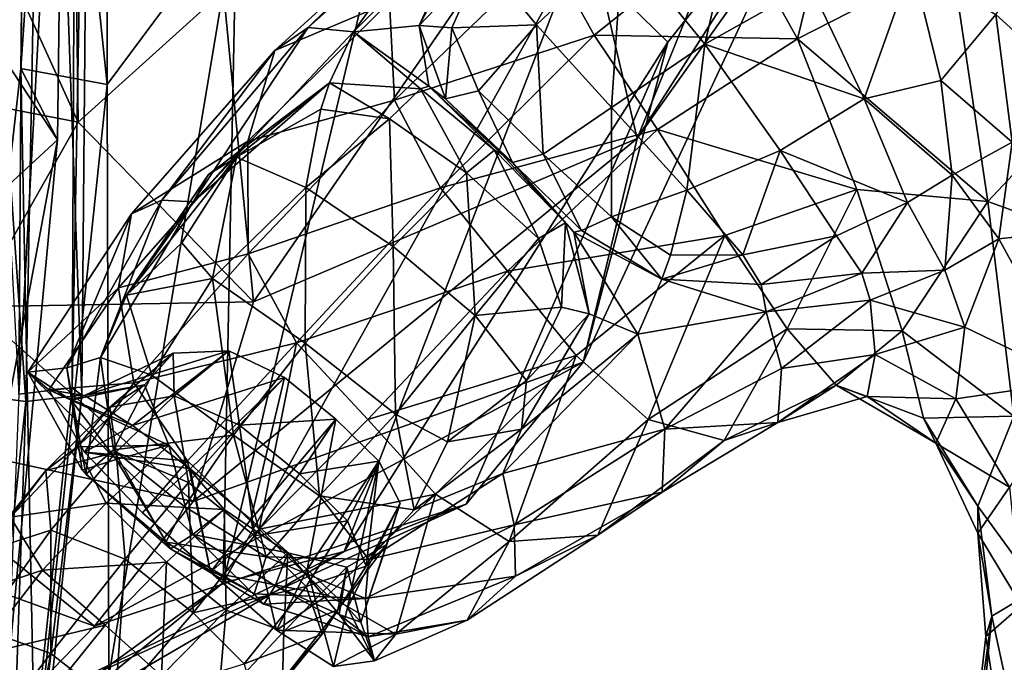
# Model space of a CAD drawing. Extents: x -76 to 76, y -20 to 79.
# Tile 97 of 175: x 1.84 to 3.4, y -11.14 to -10.13. Entities that reach past the tile are written whole.
import ezdxf

# ---------------------------------------------------------------- set-up
doc = ezdxf.new("R2010")
doc.units = 0

msp = doc.modelspace()

# ---------------------------------------------------------------- linework, layer by layer
for points in [[(1.8389, -10.7189, 29.5181), (1.8507, -8.9927, 29.7514), (1.749, -9.0634, 29.8014)], [(1.9309, -9.0218, 29.6471), (1.8507, -8.9927, 29.7514), (1.8389, -10.7189, 29.5181)], [(1.9235, -10.7089, 29.4017), (1.9309, -9.0218, 29.6471), (1.8389, -10.7189, 29.5181)], [(1.9309, -9.0218, 29.6471), (1.9235, -10.7089, 29.4017), (1.953, -9.079, 29.5124)], [(2.7095, -9.849, 14.0863), (2.8181, -10.3138, 13.391), (3.3315, -9.0465, 13.2909)], [(2.8181, -10.3138, 13.391), (3.5661, -9.2606, 11.8282), (3.3315, -9.0465, 13.2909)], [(1.8504, -10.7301, 29.0915), (1.6817, -10.7085, 28.9618), (1.7348, -9.0704, 29.2606)], [(1.8808, -9.0927, 29.3714), (1.8504, -10.7301, 29.0915), (1.7348, -9.0704, 29.2606)], [(1.8576, -9.0659, 9.8957), (1.842, -10.2029, 10.6231), (1.9153, -9.1459, 9.7887)], [(1.9787, -10.2282, 10.5714), (1.842, -10.2029, 10.6231), (1.8576, -9.0659, 9.8957)], [(1.9814, -9.0726, 9.8239), (1.9787, -10.2282, 10.5714), (1.8576, -9.0659, 9.8957)], [(2.1836, -9.9529, 10.607), (1.9787, -10.2282, 10.5714), (1.9814, -9.0726, 9.8239)], [(1.8808, -9.0927, 29.3714), (1.953, -9.079, 29.5124), (1.9388, -10.7205, 29.2554)], [(1.9235, -10.7089, 29.4017), (1.9388, -10.7205, 29.2554), (1.953, -9.079, 29.5124)], [(1.8504, -10.7301, 29.0915), (1.8808, -9.0927, 29.3714), (1.9388, -10.7205, 29.2554)], [(1.4253, -9.5928, 9.5305), (1.9153, -9.1459, 9.7887), (1.9001, -10.3159, 10.5526)], [(1.842, -10.2029, 10.6231), (1.9001, -10.3159, 10.5526), (1.9153, -9.1459, 9.7887)], [(3.1134, -9.8516, 11.5283), (3.5661, -9.2606, 11.8282), (2.8181, -10.3138, 13.391)], [(1.4991, -10.6867, 10.4346), (1.4253, -9.5928, 9.5305), (1.9001, -10.3159, 10.5526)], [(2.1836, -9.9529, 10.607), (2.4876, -9.6561, 10.6308), (2.1625, -11.0175, 12.5954)], [(2.1625, -11.0175, 12.5954), (2.4876, -9.6561, 10.6308), (2.7212, -10.0189, 11.1151)], [(2.971, -9.9739, 1.0641), (3.072, -10.1563, 1.179), (3.1573, -9.8081, 1.0605)], [(3.072, -10.1563, 1.179), (3.3164, -10.0309, 1.2458), (3.1573, -9.8081, 1.0605)], [(3.6059, -10.166, 1.4748), (3.6523, -9.8311, 1.5478), (3.3164, -10.0309, 1.2458)], [(1.9332, -10.2882, 18.0919), (1.9274, -9.839, 18.1745), (1.7924, -9.9798, 20.0964)], [(2.163, -10.0802, 15.9315), (1.9274, -9.839, 18.1745), (1.9332, -10.2882, 18.0919)], [(2.7095, -9.849, 14.0863), (2.163, -10.0802, 15.9315), (2.2109, -10.5723, 15.6086)], [(2.8181, -10.3138, 13.391), (2.7095, -9.849, 14.0863), (2.2109, -10.5723, 15.6086)], [(3.1134, -9.8516, 11.5283), (2.867, -10.1614, 11.5342), (2.7212, -10.0189, 11.1151)], [(2.733, -10.6683, 13.0464), (3.1134, -9.8516, 11.5283), (2.8181, -10.3138, 13.391)], [(3.1134, -9.8516, 11.5283), (2.733, -10.6683, 13.0464), (2.867, -10.1614, 11.5342)], [(2.7952, -10.0044, 0.0239), (2.9828, -9.9154, 0.0202), (2.9254, -10.1646, -0.0266)], [(2.9828, -9.9154, 0.0202), (3.0922, -10.0707, -0.0235), (2.9254, -10.1646, -0.0266)], [(2.5114, -9.9463, 0.3821), (2.2975, -10.138, 0.3758), (2.4599, -9.9782, 0.5478)], [(2.2975, -10.138, 0.3758), (2.5114, -9.9463, 0.3821), (2.3688, -10.1452, 0.2475)], [(2.5114, -9.9463, 0.3821), (2.5528, -9.9608, 0.2545), (2.3688, -10.1452, 0.2475)], [(2.1836, -9.9529, 10.607), (1.9815, -11.1649, 12.5867), (1.9787, -10.2282, 10.5714)], [(1.9815, -11.1649, 12.5867), (2.1836, -9.9529, 10.607), (2.1625, -11.0175, 12.5954)], [(2.4729, -10.1349, 0.1645), (2.3688, -10.1452, 0.2475), (2.5528, -9.9608, 0.2545)], [(2.5556, -9.9805, 0.1677), (2.4729, -10.1349, 0.1645), (2.5528, -9.9608, 0.2545)], [(2.4263, -10.0979, 0.7486), (2.4599, -9.9782, 0.5478), (2.2444, -10.1748, 0.5407)], [(2.2975, -10.138, 0.3758), (2.2444, -10.1748, 0.5407), (2.4599, -9.9782, 0.5478)], [(2.7503, -10.1504, 1.0955), (2.971, -9.9739, 1.0641), (2.6774, -10.0186, 0.9156)], [(2.971, -9.9739, 1.0641), (2.7503, -10.1504, 1.0955), (3.072, -10.1563, 1.179)], [(1.9332, -10.2882, 18.0919), (1.7924, -9.9798, 20.0964), (1.5621, -10.2161, 20.1034)], [(2.5556, -9.9805, 0.1677), (2.5732, -10.03, 0.1022), (2.4729, -10.1349, 0.1645)], [(3.486, -9.986, 0.0347), (3.5171, -10.2364, -0.0307), (3.3865, -10.1176, -0.016)], [(2.6586, -10.134, 0.0387), (2.5732, -10.03, 0.1022), (2.7952, -10.0044, 0.0239)], [(2.6586, -10.134, 0.0387), (2.7952, -10.0044, 0.0239), (2.7778, -10.2649, -0.004)], [(2.7952, -10.0044, 0.0239), (2.9254, -10.1646, -0.0266), (2.7778, -10.2649, -0.004)], [(2.3541, -10.968, 12.7098), (2.1625, -11.0175, 12.5954), (2.7212, -10.0189, 11.1151)], [(2.3541, -10.968, 12.7098), (2.7212, -10.0189, 11.1151), (2.867, -10.1614, 11.5342)], [(2.4263, -10.0979, 0.7486), (2.4341, -10.2532, 0.9536), (2.6774, -10.0186, 0.9156)], [(2.7503, -10.1504, 1.0955), (2.6774, -10.0186, 0.9156), (2.4341, -10.2532, 0.9536)], [(2.5732, -10.03, 0.1022), (2.5249, -10.1385, 0.1131), (2.4729, -10.1349, 0.1645)], [(2.5732, -10.03, 0.1022), (2.6586, -10.134, 0.0387), (2.5249, -10.1385, 0.1131)], [(3.3734, -10.4134, 1.2107), (3.3164, -10.0309, 1.2458), (3.072, -10.1563, 1.179)], [(3.1777, -10.251, -0.0242), (3.0922, -10.0707, -0.0235), (3.2539, -10.0371, -0.0136)], [(3.2992, -10.2222, -0.0122), (3.1777, -10.251, -0.0242), (3.2539, -10.0371, -0.0136)], [(3.2992, -10.2222, -0.0122), (3.2539, -10.0371, -0.0136), (3.3865, -10.1176, -0.016)], [(3.6059, -10.166, 1.4748), (3.3164, -10.0309, 1.2458), (3.3734, -10.4134, 1.2107)], [(3.0922, -10.0707, -0.0235), (3.1777, -10.251, -0.0242), (2.9254, -10.1646, -0.0266)], [(2.2109, -10.5723, 15.6086), (2.163, -10.0802, 15.9315), (1.9332, -10.2882, 18.0919)], [(2.4263, -10.0979, 0.7486), (2.2016, -10.3182, 0.7622), (2.4341, -10.2532, 0.9536)], [(2.2016, -10.3182, 0.7622), (2.4263, -10.0979, 0.7486), (2.2444, -10.1748, 0.5407)], [(3.412, -10.3199, -0.0053), (3.2992, -10.2222, -0.0122), (3.3865, -10.1176, -0.016)], [(3.412, -10.3199, -0.0053), (3.3865, -10.1176, -0.016), (3.5171, -10.2364, -0.0307)], [(2.4884, -10.2311, 0.1836), (2.3688, -10.1452, 0.2475), (2.4729, -10.1349, 0.1645)], [(2.5147, -10.2513, 0.1356), (2.4884, -10.2311, 0.1836), (2.4729, -10.1349, 0.1645)], [(2.5147, -10.2513, 0.1356), (2.4729, -10.1349, 0.1645), (2.5249, -10.1385, 0.1131)], [(2.6586, -10.134, 0.0387), (2.567, -10.2382, 0.0732), (2.5249, -10.1385, 0.1131)], [(2.567, -10.2382, 0.0732), (2.6586, -10.134, 0.0387), (2.6695, -10.3385, 0.0405)], [(2.6586, -10.134, 0.0387), (2.7778, -10.2649, -0.004), (2.6695, -10.3385, 0.0405)], [(2.0657, -10.4113, 0.3368), (2.2975, -10.138, 0.3758), (2.1154, -10.414, 0.2351)], [(2.2975, -10.138, 0.3758), (2.0657, -10.4113, 0.3368), (2.2444, -10.1748, 0.5407)], [(2.2975, -10.138, 0.3758), (2.3688, -10.1452, 0.2475), (2.1154, -10.414, 0.2351)], [(2.1154, -10.414, 0.2351), (2.3688, -10.1452, 0.2475), (2.3308, -10.2255, 0.201)], [(2.4749, -10.2353, 0.1745), (2.3308, -10.2255, 0.201), (2.3688, -10.1452, 0.2475)], [(2.4884, -10.2311, 0.1836), (2.4749, -10.2353, 0.1745), (2.3688, -10.1452, 0.2475)], [(2.5066, -10.3921, 1.1317), (2.7503, -10.1504, 1.0955), (2.4341, -10.2532, 0.9536)], [(2.7503, -10.1504, 1.0955), (2.5066, -10.3921, 1.1317), (2.8506, -10.2994, 1.1931)], [(2.567, -10.2382, 0.0732), (2.5147, -10.2513, 0.1356), (2.5249, -10.1385, 0.1131)], [(2.7503, -10.1504, 1.0955), (2.8506, -10.2994, 1.1931), (3.072, -10.1563, 1.179)], [(2.5473, -10.8928, 12.8776), (2.3541, -10.968, 12.7098), (2.867, -10.1614, 11.5342)], [(2.733, -10.6683, 13.0464), (2.5473, -10.8928, 12.8776), (2.867, -10.1614, 11.5342)], [(2.8968, -10.3955, -0.0069), (2.7778, -10.2649, -0.004), (2.9254, -10.1646, -0.0266)], [(3.1662, -10.3948, 1.1459), (3.072, -10.1563, 1.179), (2.8506, -10.2994, 1.1931)], [(3.0445, -10.3331, -0.027), (2.8968, -10.3955, -0.0069), (2.9254, -10.1646, -0.0266)], [(3.1777, -10.251, -0.0242), (3.0445, -10.3331, -0.027), (2.9254, -10.1646, -0.0266)], [(3.1662, -10.3948, 1.1459), (3.3734, -10.4134, 1.2107), (3.072, -10.1563, 1.179)], [(3.6027, -10.4967, 1.3863), (3.6059, -10.166, 1.4748), (3.3734, -10.4134, 1.2107)], [(2.0657, -10.4113, 0.3368), (2.0174, -10.4333, 0.5083), (2.2444, -10.1748, 0.5407)], [(2.2016, -10.3182, 0.7622), (2.2444, -10.1748, 0.5407), (2.0174, -10.4333, 0.5083)], [(1.842, -10.2029, 10.6231), (1.7188, -11.2875, 12.6426), (1.9001, -10.3159, 10.5526)], [(1.8645, -11.3153, 12.6164), (1.7188, -11.2875, 12.6426), (1.842, -10.2029, 10.6231)], [(1.9787, -10.2282, 10.5714), (1.8645, -11.3153, 12.6164), (1.842, -10.2029, 10.6231)], [(1.7671, -10.5803, 18.0664), (1.9332, -10.2882, 18.0919), (1.5621, -10.2161, 20.1034)], [(1.9815, -11.1649, 12.5867), (1.8645, -11.3153, 12.6164), (1.9787, -10.2282, 10.5714)], [(2.1396, -10.371, 0.1888), (2.1154, -10.414, 0.2351), (2.3308, -10.2255, 0.201)], [(2.1396, -10.371, 0.1888), (2.3308, -10.2255, 0.201), (2.1839, -10.3432, 0.1593)], [(2.3308, -10.2255, 0.201), (2.3172, -10.2675, 0.1696), (2.1839, -10.3432, 0.1593)], [(2.426, -10.2825, 0.1391), (2.3172, -10.2675, 0.1696), (2.3308, -10.2255, 0.201)], [(2.4749, -10.2353, 0.1745), (2.426, -10.2825, 0.1391), (2.3308, -10.2255, 0.201)], [(3.1777, -10.251, -0.0242), (3.2992, -10.2222, -0.0122), (3.3169, -10.372, 0.0071)], [(3.2992, -10.2222, -0.0122), (3.412, -10.3199, -0.0053), (3.3169, -10.372, 0.0071)], [(2.426, -10.2825, 0.1391), (2.4749, -10.2353, 0.1745), (2.548, -10.3685, 0.101)], [(2.4749, -10.2353, 0.1745), (2.4884, -10.2311, 0.1836), (2.5926, -10.3321, 0.1378)], [(2.4749, -10.2353, 0.1745), (2.5926, -10.3321, 0.1378), (2.548, -10.3685, 0.101)], [(2.4884, -10.2311, 0.1836), (2.5147, -10.2513, 0.1356), (2.6041, -10.3389, 0.1471)], [(2.4884, -10.2311, 0.1836), (2.6041, -10.3389, 0.1471), (2.5926, -10.3321, 0.1378)], [(2.5147, -10.2513, 0.1356), (2.567, -10.2382, 0.0732), (2.6207, -10.3521, 0.1028)], [(2.567, -10.2382, 0.0732), (2.6695, -10.3385, 0.0405), (2.6207, -10.3521, 0.1028)], [(2.2016, -10.3182, 0.7622), (2.2021, -10.4963, 0.9849), (2.4341, -10.2532, 0.9536)], [(2.5066, -10.3921, 1.1317), (2.4341, -10.2532, 0.9536), (2.2021, -10.4963, 0.9849)], [(2.5147, -10.2513, 0.1356), (2.6207, -10.3521, 0.1028), (2.6041, -10.3389, 0.1471)], [(3.1777, -10.251, -0.0242), (3.2464, -10.4152, 0.004), (3.0445, -10.3331, -0.027)], [(3.2464, -10.4152, 0.004), (3.1777, -10.251, -0.0242), (3.3169, -10.372, 0.0071)], [(2.2935, -10.3914, 0.108), (2.1839, -10.3432, 0.1593), (2.3172, -10.2675, 0.1696)], [(2.426, -10.2825, 0.1391), (2.2935, -10.3914, 0.108), (2.3172, -10.2675, 0.1696)], [(2.7778, -10.4378, 0.0327), (2.6695, -10.3385, 0.0405), (2.7778, -10.2649, -0.004)], [(2.8968, -10.3955, -0.0069), (2.7778, -10.4378, 0.0327), (2.7778, -10.2649, -0.004)], [(2.2109, -10.5723, 15.6086), (1.9332, -10.2882, 18.0919), (1.7671, -10.5803, 18.0664)], [(2.2935, -10.3914, 0.108), (2.426, -10.2825, 0.1391), (2.4318, -10.4851, 0.0632)], [(2.426, -10.2825, 0.1391), (2.548, -10.3685, 0.101), (2.4318, -10.4851, 0.0632)], [(2.5066, -10.3921, 1.1317), (2.6129, -10.5238, 1.2165), (2.8506, -10.2994, 1.1931)], [(2.957, -10.4674, 1.14), (2.8506, -10.2994, 1.1931), (2.6129, -10.5238, 1.2165)], [(2.957, -10.4674, 1.14), (3.1662, -10.3948, 1.1459), (2.8506, -10.2994, 1.1931)], [(1.4991, -10.6867, 10.4346), (1.9001, -10.3159, 10.5526), (1.7977, -11.4111, 12.6298)], [(1.7188, -11.2875, 12.6426), (1.7977, -11.4111, 12.6298), (1.9001, -10.3159, 10.5526)], [(1.9971, -10.5502, 0.7642), (2.2016, -10.3182, 0.7622), (2.0174, -10.4333, 0.5083)], [(2.2016, -10.3182, 0.7622), (1.9971, -10.5502, 0.7642), (2.2021, -10.4963, 0.9849)], [(2.733, -10.6683, 13.0464), (2.8181, -10.3138, 13.391), (2.115, -10.8884, 15.4885)], [(2.8181, -10.3138, 13.391), (2.2109, -10.5723, 15.6086), (2.115, -10.8884, 15.4885)], [(3.412, -10.3199, -0.0053), (3.3912, -10.4728, 0.0286), (3.3169, -10.372, 0.0071)], [(3.412, -10.3199, -0.0053), (3.5361, -10.4569, -0.0097), (3.3912, -10.4728, 0.0286)], [(2.662, -10.4722, 0.0869), (2.548, -10.3685, 0.101), (2.5926, -10.3321, 0.1378)], [(2.7048, -10.4474, 0.1193), (2.5926, -10.3321, 0.1378), (2.6041, -10.3389, 0.1471)], [(2.7048, -10.4474, 0.1193), (2.662, -10.4722, 0.0869), (2.5926, -10.3321, 0.1378)], [(2.8968, -10.3955, -0.0069), (3.0445, -10.3331, -0.027), (2.9858, -10.4981, 0.0207)], [(3.0445, -10.3331, -0.027), (3.1337, -10.4679, 0.0064), (2.9858, -10.4981, 0.0207)], [(3.2464, -10.4152, 0.004), (3.1337, -10.4679, 0.0064), (3.0445, -10.3331, -0.027)], [(2.1396, -10.371, 0.1888), (2.1839, -10.3432, 0.1593), (2.0098, -10.562, 0.1513)], [(2.1839, -10.3432, 0.1593), (2.0971, -10.4791, 0.1346), (2.0098, -10.562, 0.1513)], [(2.1455, -10.5355, 0.092), (2.0971, -10.4791, 0.1346), (2.1839, -10.3432, 0.1593)], [(2.2935, -10.3914, 0.108), (2.1455, -10.5355, 0.092), (2.1839, -10.3432, 0.1593)], [(2.7182, -10.4623, 0.1271), (2.6041, -10.3389, 0.1471), (2.6207, -10.3521, 0.1028)], [(2.7182, -10.4623, 0.1271), (2.7048, -10.4474, 0.1193), (2.6041, -10.3389, 0.1471)], [(2.7303, -10.4596, 0.0878), (2.6207, -10.3521, 0.1028), (2.6695, -10.3385, 0.0405)], [(2.7303, -10.4596, 0.0878), (2.7182, -10.4623, 0.1271), (2.6207, -10.3521, 0.1028)], [(2.7778, -10.4378, 0.0327), (2.7303, -10.4596, 0.0878), (2.6695, -10.3385, 0.0405)], [(2.5617, -10.5939, 0.053), (2.4318, -10.4851, 0.0632), (2.548, -10.3685, 0.101)], [(2.662, -10.4722, 0.0869), (2.5617, -10.5939, 0.053), (2.548, -10.3685, 0.101)], [(2.1396, -10.371, 0.1888), (2.0098, -10.562, 0.1513), (2.1154, -10.414, 0.2351)], [(3.3056, -10.5223, 0.0467), (3.2464, -10.4152, 0.004), (3.3169, -10.372, 0.0071)], [(3.3912, -10.4728, 0.0286), (3.3056, -10.5223, 0.0467), (3.3169, -10.372, 0.0071)], [(2.1455, -10.5355, 0.092), (2.2935, -10.3914, 0.108), (2.2925, -10.638, 0.0437)], [(2.279, -10.6374, 1.1531), (2.5066, -10.3921, 1.1317), (2.2021, -10.4963, 0.9849)], [(2.5066, -10.3921, 1.1317), (2.279, -10.6374, 1.1531), (2.6129, -10.5238, 1.2165)], [(2.2935, -10.3914, 0.108), (2.4318, -10.4851, 0.0632), (2.2925, -10.638, 0.0437)], [(2.7778, -10.4378, 0.0327), (2.8968, -10.3955, -0.0069), (2.8713, -10.4988, 0.0426)], [(2.8968, -10.3955, -0.0069), (2.9858, -10.4981, 0.0207), (2.8713, -10.4988, 0.0426)], [(3.1662, -10.3948, 1.1459), (2.957, -10.4674, 1.14), (3.0559, -10.6154, 0.9724)], [(3.238, -10.6185, 0.9946), (3.1662, -10.3948, 1.1459), (3.0559, -10.6154, 0.9724)], [(3.1662, -10.3948, 1.1459), (3.238, -10.6185, 0.9946), (3.3734, -10.4134, 1.2107)], [(2.0657, -10.4113, 0.3368), (1.9152, -10.6769, 0.2852), (2.0174, -10.4333, 0.5083)], [(1.9152, -10.6769, 0.2852), (2.0657, -10.4113, 0.3368), (1.9685, -10.6606, 0.1899)], [(2.0657, -10.4113, 0.3368), (2.1154, -10.414, 0.2351), (1.9685, -10.6606, 0.1899)], [(2.0098, -10.562, 0.1513), (1.9685, -10.6606, 0.1899), (2.1154, -10.414, 0.2351)], [(3.1739, -10.5269, 0.0574), (3.1337, -10.4679, 0.0064), (3.2464, -10.4152, 0.004)], [(3.3056, -10.5223, 0.0467), (3.1739, -10.5269, 0.0574), (3.2464, -10.4152, 0.004)], [(3.238, -10.6185, 0.9946), (3.4147, -10.7538, 1.0701), (3.3734, -10.4134, 1.2107)], [(3.6027, -10.4967, 1.3863), (3.3734, -10.4134, 1.2107), (3.4147, -10.7538, 1.0701)], [(1.9971, -10.5502, 0.7642), (2.0174, -10.4333, 0.5083), (1.8532, -10.6838, 0.4483)], [(1.9152, -10.6769, 0.2852), (1.8532, -10.6838, 0.4483), (2.0174, -10.4333, 0.5083)], [(2.7303, -10.4596, 0.0878), (2.7778, -10.4378, 0.0327), (2.8572, -10.5364, 0.0801)], [(2.7778, -10.4378, 0.0327), (2.8713, -10.4988, 0.0426), (2.8572, -10.5364, 0.0801)], [(2.662, -10.4722, 0.0869), (2.7048, -10.4474, 0.1193), (2.6985, -10.5809, 0.0858)], [(2.7048, -10.4474, 0.1193), (2.742, -10.5915, 0.1058), (2.6985, -10.5809, 0.0858)], [(2.7048, -10.4474, 0.1193), (2.7182, -10.4623, 0.1271), (2.742, -10.5915, 0.1058)], [(2.7303, -10.4596, 0.0878), (2.8572, -10.5364, 0.0801), (2.7182, -10.4623, 0.1271)], [(2.8572, -10.5364, 0.0801), (2.8195, -10.6235, 0.1369), (2.7182, -10.4623, 0.1271)], [(2.7182, -10.4623, 0.1271), (2.8195, -10.6235, 0.1369), (2.742, -10.5915, 0.1058)], [(3.5361, -10.4569, -0.0097), (3.5147, -10.6979, 0.078), (3.3912, -10.4728, 0.0286)], [(2.5617, -10.5939, 0.053), (2.662, -10.4722, 0.0869), (2.6985, -10.5809, 0.0858)], [(2.7218, -10.6576, 1.1413), (2.957, -10.4674, 1.14), (2.6129, -10.5238, 1.2165)], [(2.7218, -10.6576, 1.1413), (2.8355, -10.7587, 0.9521), (2.957, -10.4674, 1.14)], [(2.8355, -10.7587, 0.9521), (3.0559, -10.6154, 0.9724), (2.957, -10.4674, 1.14)], [(3.0148, -10.5452, 0.0693), (2.9858, -10.4981, 0.0207), (3.1337, -10.4679, 0.0064)], [(3.1739, -10.5269, 0.0574), (3.0148, -10.5452, 0.0693), (3.1337, -10.4679, 0.0064)], [(3.3056, -10.5223, 0.0467), (3.3912, -10.4728, 0.0286), (3.3371, -10.6125, 0.1309)], [(3.3912, -10.4728, 0.0286), (3.5147, -10.6979, 0.078), (3.3371, -10.6125, 0.1309)], [(2.0098, -10.562, 0.1513), (2.0971, -10.4791, 0.1346), (2.1455, -10.5355, 0.092)], [(2.4355, -10.7504, 0.0355), (2.2925, -10.638, 0.0437), (2.4318, -10.4851, 0.0632)], [(2.5617, -10.5939, 0.053), (2.4355, -10.7504, 0.0355), (2.4318, -10.4851, 0.0632)], [(1.9971, -10.5502, 0.7642), (2.0213, -10.701, 1.0072), (2.2021, -10.4963, 0.9849)], [(2.279, -10.6374, 1.1531), (2.2021, -10.4963, 0.9849), (2.0213, -10.701, 1.0072)], [(3.0148, -10.5452, 0.0693), (2.8572, -10.5364, 0.0801), (2.9858, -10.4981, 0.0207)], [(2.8572, -10.5364, 0.0801), (2.8713, -10.4988, 0.0426), (2.9858, -10.4981, 0.0207)], [(2.279, -10.6374, 1.1531), (2.3916, -10.7586, 1.2187), (2.6129, -10.5238, 1.2165)], [(2.7218, -10.6576, 1.1413), (2.6129, -10.5238, 1.2165), (2.3916, -10.7586, 1.2187)], [(3.1739, -10.5269, 0.0574), (3.3056, -10.5223, 0.0467), (3.1871, -10.5697, 0.1427)], [(3.3056, -10.5223, 0.0467), (3.3371, -10.6125, 0.1309), (3.1871, -10.5697, 0.1427)], [(2.0499, -10.6886, 0.1018), (2.0098, -10.562, 0.1513), (2.1455, -10.5355, 0.092)], [(2.0499, -10.6886, 0.1018), (2.1455, -10.5355, 0.092), (2.1788, -10.7836, 0.0617)], [(2.1455, -10.5355, 0.092), (2.2925, -10.638, 0.0437), (2.1788, -10.7836, 0.0617)], [(3.0223, -10.5882, 0.1481), (2.8195, -10.6235, 0.1369), (2.8572, -10.5364, 0.0801)], [(3.0148, -10.5452, 0.0693), (3.0223, -10.5882, 0.1481), (2.8572, -10.5364, 0.0801)], [(3.0148, -10.5452, 0.0693), (3.1739, -10.5269, 0.0574), (3.0223, -10.5882, 0.1481)], [(3.1739, -10.5269, 0.0574), (3.1871, -10.5697, 0.1427), (3.0223, -10.5882, 0.1481)], [(1.8865, -10.7119, 0.7523), (1.9971, -10.5502, 0.7642), (1.8532, -10.6838, 0.4483)], [(1.9971, -10.5502, 0.7642), (1.8865, -10.7119, 0.7523), (2.0213, -10.701, 1.0072)], [(2.0098, -10.562, 0.1513), (2.0499, -10.6886, 0.1018), (1.9685, -10.6606, 0.1899)], [(3.0469, -10.6783, 0.2662), (3.0223, -10.5882, 0.1481), (3.1871, -10.5697, 0.1427)], [(3.1951, -10.6561, 0.279), (3.0469, -10.6783, 0.2662), (3.1871, -10.5697, 0.1427)], [(3.1951, -10.6561, 0.279), (3.1871, -10.5697, 0.1427), (3.3371, -10.6125, 0.1309)], [(2.115, -10.8884, 15.4885), (1.7671, -10.5803, 18.0664), (1.5657, -10.7688, 18.0692)], [(2.115, -10.8884, 15.4885), (2.2109, -10.5723, 15.6086), (1.7671, -10.5803, 18.0664)], [(2.6428, -10.6971, 0.0644), (2.5617, -10.5939, 0.053), (2.6985, -10.5809, 0.0858)], [(2.6428, -10.6971, 0.0644), (2.6985, -10.5809, 0.0858), (2.742, -10.5915, 0.1058)], [(2.4355, -10.7504, 0.0355), (2.5617, -10.5939, 0.053), (2.5181, -10.7944, 0.0515)], [(2.5617, -10.5939, 0.053), (2.6428, -10.6971, 0.0644), (2.5181, -10.7944, 0.0515)], [(2.6349, -10.7743, 0.0842), (2.742, -10.5915, 0.1058), (2.8195, -10.6235, 0.1369)], [(2.6349, -10.7743, 0.0842), (2.6428, -10.6971, 0.0644), (2.742, -10.5915, 0.1058)], [(2.8619, -10.7743, 0.2454), (2.8195, -10.6235, 0.1369), (3.0223, -10.5882, 0.1481)], [(3.0469, -10.6783, 0.2662), (2.8619, -10.7743, 0.2454), (3.0223, -10.5882, 0.1481)], [(2.8355, -10.7587, 0.9521), (2.9561, -10.7922, 0.6951), (3.0559, -10.6154, 0.9724)], [(2.9561, -10.7922, 0.6951), (3.1335, -10.7045, 0.7262), (3.0559, -10.6154, 0.9724)], [(3.238, -10.6185, 0.9946), (3.0559, -10.6154, 0.9724), (3.1335, -10.7045, 0.7262)], [(3.3229, -10.7262, 0.2839), (3.1951, -10.6561, 0.279), (3.3371, -10.6125, 0.1309)], [(3.3229, -10.7262, 0.2839), (3.3371, -10.6125, 0.1309), (3.5147, -10.6979, 0.078)], [(2.6057, -10.8442, 0.1292), (2.6349, -10.7743, 0.0842), (2.8195, -10.6235, 0.1369)], [(2.6057, -10.8442, 0.1292), (2.8195, -10.6235, 0.1369), (2.8619, -10.7743, 0.2454)], [(3.2715, -10.7565, 0.755), (3.238, -10.6185, 0.9946), (3.1335, -10.7045, 0.7262)], [(3.238, -10.6185, 0.9946), (3.2715, -10.7565, 0.755), (3.4147, -10.7538, 1.0701)], [(2.1064, -10.8244, 1.1401), (2.279, -10.6374, 1.1531), (2.0213, -10.701, 1.0072)], [(2.1064, -10.8244, 1.1401), (2.2195, -10.9324, 1.1693), (2.279, -10.6374, 1.1531)], [(2.3153, -10.8797, 0.0524), (2.1788, -10.7836, 0.0617), (2.2925, -10.638, 0.0437)], [(2.2195, -10.9324, 1.1693), (2.3916, -10.7586, 1.2187), (2.279, -10.6374, 1.1531)], [(2.4355, -10.7504, 0.0355), (2.3153, -10.8797, 0.0524), (2.2925, -10.638, 0.0437)], [(1.945, -10.8455, 0.241), (1.9152, -10.6769, 0.2852), (1.9685, -10.6606, 0.1899)], [(1.9432, -10.721, 0.7243), (2.0837, -10.6537, 0.6883), (2.1717, -10.6499, 0.8124)], [(2.0189, -10.7681, 0.9187), (1.9432, -10.721, 0.7243), (2.1717, -10.6499, 0.8124)], [(2.0837, -10.6537, 0.6883), (1.9432, -10.721, 0.7243), (2.0379, -10.7037, 0.5565)], [(1.9891, -10.8066, 0.1479), (1.945, -10.8455, 0.241), (1.9685, -10.6606, 0.1899)], [(2.0499, -10.6886, 0.1018), (1.9891, -10.8066, 0.1479), (1.9685, -10.6606, 0.1899)], [(1.9834, -10.7393, 0.7155), (2.0837, -10.6537, 0.6883), (2.0379, -10.7037, 0.5565)], [(1.9834, -10.7393, 0.7155), (2.0852, -10.7215, 0.8825), (2.0837, -10.6537, 0.6883)], [(2.0189, -10.7681, 0.9187), (2.1717, -10.6499, 0.8124), (2.2597, -10.6923, 0.8625)], [(2.0852, -10.7215, 0.8825), (2.1717, -10.6499, 0.8124), (2.0837, -10.6537, 0.6883)], [(2.0852, -10.7215, 0.8825), (2.1885, -10.7678, 0.9447), (2.1717, -10.6499, 0.8124)], [(2.1885, -10.7678, 0.9447), (2.2597, -10.6923, 0.8625), (2.1717, -10.6499, 0.8124)], [(2.4991, -10.8771, 1.1336), (2.7218, -10.6576, 1.1413), (2.3916, -10.7586, 1.2187)], [(2.7218, -10.6576, 1.1413), (2.4991, -10.8771, 1.1336), (2.6158, -10.9519, 0.9371)], [(2.8355, -10.7587, 0.9521), (2.7218, -10.6576, 1.1413), (2.6158, -10.9519, 0.9371)], [(3.0469, -10.6783, 0.2662), (3.1951, -10.6561, 0.279), (3.0408, -10.7637, 0.4423)], [(3.1951, -10.6561, 0.279), (3.1823, -10.7223, 0.4716), (3.0408, -10.7637, 0.4423)], [(3.1951, -10.6561, 0.279), (3.3229, -10.7262, 0.2839), (3.1823, -10.7223, 0.4716)], [(1.9392, -10.8393, 0.3442), (1.8532, -10.6838, 0.4483), (1.9152, -10.6769, 0.2852)], [(1.945, -10.8455, 0.241), (1.9392, -10.8393, 0.3442), (1.9152, -10.6769, 0.2852)], [(2.733, -10.6683, 13.0464), (2.115, -10.8884, 15.4885), (1.959, -11.0859, 15.4712)], [(2.5473, -10.8928, 12.8776), (2.733, -10.6683, 13.0464), (1.959, -11.0859, 15.4712)], [(3.0469, -10.6783, 0.2662), (3.0408, -10.7637, 0.4423), (2.8619, -10.7743, 0.2454)], [(1.993, -10.8221, 0.4206), (1.9218, -10.7281, 0.5194), (1.8532, -10.6838, 0.4483)], [(1.9392, -10.8393, 0.3442), (1.993, -10.8221, 0.4206), (1.8532, -10.6838, 0.4483)], [(1.8865, -10.7119, 0.7523), (1.8532, -10.6838, 0.4483), (1.9218, -10.7281, 0.5194)], [(2.0499, -10.6886, 0.1018), (2.1788, -10.7836, 0.0617), (1.9891, -10.8066, 0.1479)], [(2.1105, -10.8372, 0.9863), (2.0189, -10.7681, 0.9187), (2.2597, -10.6923, 0.8625)], [(2.1105, -10.8372, 0.9863), (2.2597, -10.6923, 0.8625), (2.2066, -10.917, 0.9783)], [(2.2597, -10.6923, 0.8625), (2.1885, -10.7678, 0.9447), (2.341, -10.7582, 0.8626)], [(2.2597, -10.6923, 0.8625), (2.341, -10.7582, 0.8626), (2.2066, -10.917, 0.9783)], [(1.8504, -10.7301, 29.0915), (1.7206, -11.9341, 28.8486), (1.6817, -10.7085, 28.9618)], [(1.9235, -10.7089, 29.4017), (1.8389, -10.7189, 29.5181), (1.7888, -11.9724, 29.1596)], [(1.9235, -10.7089, 29.4017), (1.7888, -11.9724, 29.1596), (1.9388, -10.7205, 29.2554)], [(1.8865, -10.7119, 0.7523), (1.9431, -10.8105, 0.9939), (2.0213, -10.701, 1.0072)], [(1.9432, -10.721, 0.7243), (2.0189, -10.7681, 0.9187), (1.8865, -10.7119, 0.7523)], [(1.9432, -10.721, 0.7243), (1.8865, -10.7119, 0.7523), (1.9218, -10.7281, 0.5194)], [(2.0189, -10.7681, 0.9187), (1.9431, -10.8105, 0.9939), (1.8865, -10.7119, 0.7523)], [(1.9432, -10.721, 0.7243), (1.9218, -10.7281, 0.5194), (2.0379, -10.7037, 0.5565)], [(2.0765, -10.7993, 0.4835), (2.0379, -10.7037, 0.5565), (1.9218, -10.7281, 0.5194)], [(1.9315, -10.8023, 0.537), (1.9834, -10.7393, 0.7155), (2.0379, -10.7037, 0.5565)], [(1.9315, -10.8023, 0.537), (2.0379, -10.7037, 0.5565), (2.0765, -10.7993, 0.4835)], [(2.1064, -10.8244, 1.1401), (2.0213, -10.701, 1.0072), (1.9431, -10.8105, 0.9939)], [(2.6428, -10.6971, 0.0644), (2.6349, -10.7743, 0.0842), (2.5181, -10.7944, 0.0515)], [(2.9561, -10.7922, 0.6951), (3.0408, -10.7637, 0.4423), (3.1335, -10.7045, 0.7262)], [(3.0408, -10.7637, 0.4423), (3.1823, -10.7223, 0.4716), (3.1335, -10.7045, 0.7262)], [(3.2715, -10.7565, 0.755), (3.1335, -10.7045, 0.7262), (3.2915, -10.7965, 0.4953)], [(3.1335, -10.7045, 0.7262), (3.1823, -10.7223, 0.4716), (3.2915, -10.7965, 0.4953)], [(3.4077, -10.8661, 0.2939), (3.3229, -10.7262, 0.2839), (3.5147, -10.6979, 0.078)], [(1.7888, -11.9724, 29.1596), (1.8083, -11.9575, 29.0146), (1.9388, -10.7205, 29.2554)], [(1.8504, -10.7301, 29.0915), (1.9388, -10.7205, 29.2554), (1.8083, -11.9575, 29.0146)], [(2.0852, -10.7215, 0.8825), (1.9834, -10.7393, 0.7155), (1.9931, -10.8104, 0.9305)], [(2.0852, -10.7215, 0.8825), (1.9931, -10.8104, 0.9305), (2.1077, -10.8586, 1.0015)], [(2.1885, -10.7678, 0.9447), (2.0852, -10.7215, 0.8825), (2.1077, -10.8586, 1.0015)], [(3.3229, -10.7262, 0.2839), (3.2915, -10.7965, 0.4953), (3.1823, -10.7223, 0.4716)], [(3.3229, -10.7262, 0.2839), (3.4077, -10.8661, 0.2939), (3.2915, -10.7965, 0.4953)], [(1.7206, -11.9341, 28.8486), (1.8504, -10.7301, 29.0915), (1.8083, -11.9575, 29.0146)], [(1.9834, -10.7393, 0.7155), (1.9315, -10.8023, 0.537), (1.8818, -10.8398, 0.7351)], [(1.9834, -10.7393, 0.7155), (1.8818, -10.8398, 0.7351), (1.9931, -10.8104, 0.9305)], [(1.993, -10.8221, 0.4206), (2.0765, -10.7993, 0.4835), (1.9218, -10.7281, 0.5194)], [(2.1885, -10.7678, 0.9447), (2.2834, -10.8448, 0.9419), (2.341, -10.7582, 0.8626)], [(2.2957, -10.9963, 0.9462), (2.2066, -10.917, 0.9783), (2.341, -10.7582, 0.8626)], [(2.4991, -10.8771, 1.1336), (2.3916, -10.7586, 1.2187), (2.2195, -10.9324, 1.1693)], [(2.4092, -10.8248, 0.8365), (2.341, -10.7582, 0.8626), (2.2834, -10.8448, 0.9419)], [(2.4092, -10.8248, 0.8365), (2.2957, -10.9963, 0.9462), (2.341, -10.7582, 0.8626)], [(2.3153, -10.8797, 0.0524), (2.4355, -10.7504, 0.0355), (2.4653, -10.9018, 0.0634)], [(2.4355, -10.7504, 0.0355), (2.5181, -10.7944, 0.0515), (2.4653, -10.9018, 0.0634)], [(2.8355, -10.7587, 0.9521), (2.6158, -10.9519, 0.9371), (2.7558, -10.9421, 0.6686)], [(2.9561, -10.7922, 0.6951), (2.8355, -10.7587, 0.9521), (2.7558, -10.9421, 0.6686)], [(3.2715, -10.7565, 0.755), (3.3577, -10.8959, 0.7805), (3.4147, -10.7538, 1.0701)], [(3.2715, -10.7565, 0.755), (3.2915, -10.7965, 0.4953), (3.3577, -10.8959, 0.7805)], [(3.4529, -11.0263, 1.0669), (3.4147, -10.7538, 1.0701), (3.3577, -10.8959, 0.7805)], [(1.959, -11.0859, 15.4712), (1.5657, -10.7688, 18.0692), (1.4651, -10.9074, 18.0715)], [(1.959, -11.0859, 15.4712), (2.115, -10.8884, 15.4885), (1.5657, -10.7688, 18.0692)], [(2.0189, -10.7681, 0.9187), (2.1105, -10.8372, 0.9863), (1.9431, -10.8105, 0.9939)], [(2.1885, -10.7678, 0.9447), (2.1077, -10.8586, 1.0015), (2.2124, -10.9431, 0.9974)], [(2.2834, -10.8448, 0.9419), (2.1885, -10.7678, 0.9447), (2.2124, -10.9431, 0.9974)], [(2.6349, -10.7743, 0.0842), (2.6057, -10.8442, 0.1292), (2.4653, -10.9018, 0.0634)], [(2.6349, -10.7743, 0.0842), (2.4653, -10.9018, 0.0634), (2.5181, -10.7944, 0.0515)], [(2.6234, -10.9255, 0.2162), (2.6057, -10.8442, 0.1292), (2.8619, -10.7743, 0.2454)], [(2.6234, -10.9255, 0.2162), (2.8619, -10.7743, 0.2454), (2.8581, -10.8741, 0.4106)], [(3.0408, -10.7637, 0.4423), (2.9561, -10.7922, 0.6951), (2.8581, -10.8741, 0.4106)], [(3.0408, -10.7637, 0.4423), (2.8581, -10.8741, 0.4106), (2.8619, -10.7743, 0.2454)], [(2.1788, -10.7836, 0.0617), (2.1016, -10.8968, 0.1169), (1.9891, -10.8066, 0.1479)], [(2.2308, -10.9764, 0.1043), (2.1016, -10.8968, 0.1169), (2.1788, -10.7836, 0.0617)], [(2.3153, -10.8797, 0.0524), (2.2308, -10.9764, 0.1043), (2.1788, -10.7836, 0.0617)], [(1.9315, -10.8023, 0.537), (1.8257, -10.9133, 0.5266), (1.8818, -10.8398, 0.7351)], [(1.9315, -10.8023, 0.537), (1.9776, -10.8912, 0.4407), (1.8257, -10.9133, 0.5266)], [(1.9776, -10.8912, 0.4407), (1.9315, -10.8023, 0.537), (2.0765, -10.7993, 0.4835)], [(1.9776, -10.8912, 0.4407), (2.0765, -10.7993, 0.4835), (2.1641, -10.9012, 0.4514)], [(1.993, -10.8221, 0.4206), (2.1148, -10.9407, 0.3849), (2.0765, -10.7993, 0.4835)], [(2.1148, -10.9407, 0.3849), (2.1641, -10.9012, 0.4514), (2.0765, -10.7993, 0.4835)], [(2.9561, -10.7922, 0.6951), (2.7558, -10.9421, 0.6686), (2.8581, -10.8741, 0.4106)], [(3.2915, -10.7965, 0.4953), (3.3577, -10.939, 0.5175), (3.3577, -10.8959, 0.7805)], [(3.4077, -10.8661, 0.2939), (3.3577, -10.939, 0.5175), (3.2915, -10.7965, 0.4953)], [(1.8899, -10.9342, 0.9345), (1.9931, -10.8104, 0.9305), (1.8818, -10.8398, 0.7351)], [(1.8899, -10.9342, 0.9345), (2.0077, -10.9799, 1.0078), (1.9931, -10.8104, 0.9305)], [(2.1105, -10.8372, 0.9863), (2.0349, -10.9065, 1.0866), (1.9431, -10.8105, 0.9939)], [(2.0349, -10.9065, 1.0866), (2.1064, -10.8244, 1.1401), (1.9431, -10.8105, 0.9939)], [(1.945, -10.8455, 0.241), (1.9891, -10.8066, 0.1479), (2.0717, -10.9528, 0.2085)], [(1.9891, -10.8066, 0.1479), (2.1016, -10.8968, 0.1169), (2.0717, -10.9528, 0.2085)], [(2.0077, -10.9799, 1.0078), (2.1077, -10.8586, 1.0015), (1.9931, -10.8104, 0.9305)], [(1.993, -10.8221, 0.4206), (1.9392, -10.8393, 0.3442), (2.0793, -10.9635, 0.3075)], [(2.1148, -10.9407, 0.3849), (1.993, -10.8221, 0.4206), (2.0793, -10.9635, 0.3075)], [(2.1064, -10.8244, 1.1401), (2.0349, -10.9065, 1.0866), (2.1426, -11.0003, 1.0839)], [(2.2195, -10.9324, 1.1693), (2.1064, -10.8244, 1.1401), (2.1426, -11.0003, 1.0839)], [(2.3596, -10.9191, 0.9141), (2.4092, -10.8248, 0.8365), (2.2834, -10.8448, 0.9419)], [(2.2957, -10.9963, 0.9462), (2.4092, -10.8248, 0.8365), (2.3598, -11.0567, 0.8458)], [(2.3596, -10.9191, 0.9141), (2.3893, -10.9908, 0.8271), (2.4092, -10.8248, 0.8365)], [(2.4092, -10.8248, 0.8365), (2.4432, -10.8912, 0.7629), (2.3598, -11.0567, 0.8458)], [(2.3893, -10.9908, 0.8271), (2.4432, -10.8912, 0.7629), (2.4092, -10.8248, 0.8365)], [(1.7775, -10.9701, 0.7394), (1.8899, -10.9342, 0.9345), (1.8818, -10.8398, 0.7351)], [(1.7775, -10.9701, 0.7394), (1.8818, -10.8398, 0.7351), (1.8257, -10.9133, 0.5266)], [(1.9392, -10.8393, 0.3442), (1.945, -10.8455, 0.241), (2.0793, -10.9635, 0.3075)], [(1.945, -10.8455, 0.241), (2.0717, -10.9528, 0.2085), (2.0793, -10.9635, 0.3075)], [(2.0349, -10.9065, 1.0866), (2.1105, -10.8372, 0.9863), (2.1426, -11.0003, 1.0839)], [(2.1105, -10.8372, 0.9863), (2.2066, -10.917, 0.9783), (2.1426, -11.0003, 1.0839)], [(2.3596, -10.9191, 0.9141), (2.2834, -10.8448, 0.9419), (2.2124, -10.9431, 0.9974)], [(2.6057, -10.8442, 0.1292), (2.3933, -10.9804, 0.1089), (2.4653, -10.9018, 0.0634)], [(2.6057, -10.8442, 0.1292), (2.6234, -10.9255, 0.2162), (2.3933, -10.9804, 0.1089)], [(2.0077, -10.9799, 1.0078), (2.115, -11.0647, 1.0053), (2.1077, -10.8586, 1.0015)], [(2.115, -11.0647, 1.0053), (2.2124, -10.9431, 0.9974), (2.1077, -10.8586, 1.0015)], [(3.4077, -10.8661, 0.2939), (3.4268, -11.0531, 0.3218), (3.3577, -10.939, 0.5175)], [(2.3278, -11.0372, 1.101), (2.4991, -10.8771, 1.1336), (2.2195, -10.9324, 1.1693)], [(2.2308, -10.9764, 0.1043), (2.3153, -10.8797, 0.0524), (2.3933, -10.9804, 0.1089)], [(2.3153, -10.8797, 0.0524), (2.4653, -10.9018, 0.0634), (2.3933, -10.9804, 0.1089)], [(2.3278, -11.0372, 1.101), (2.4361, -11.0986, 0.9307), (2.4991, -10.8771, 1.1336)], [(2.4361, -11.0986, 0.9307), (2.6158, -10.9519, 0.9371), (2.4991, -10.8771, 1.1336)], [(2.6254, -11.0068, 0.3797), (2.6234, -10.9255, 0.2162), (2.8581, -10.8741, 0.4106)], [(2.6254, -11.0068, 0.3797), (2.8581, -10.8741, 0.4106), (2.7558, -10.9421, 0.6686)], [(1.9776, -10.8912, 0.4407), (1.8767, -10.9976, 0.4169), (1.8257, -10.9133, 0.5266)], [(2.3541, -10.968, 12.7098), (2.5473, -10.8928, 12.8776), (1.8264, -11.2228, 15.4564)], [(2.5473, -10.8928, 12.8776), (1.959, -11.0859, 15.4712), (1.8264, -11.2228, 15.4564)], [(1.9776, -10.8912, 0.4407), (2.0727, -10.9845, 0.4036), (1.8767, -10.9976, 0.4169)], [(2.0727, -10.9845, 0.4036), (1.9776, -10.8912, 0.4407), (2.1641, -10.9012, 0.4514)], [(2.0717, -10.9528, 0.2085), (2.1016, -10.8968, 0.1169), (2.2308, -10.9764, 0.1043)], [(2.3807, -11.0799, 0.633), (2.3598, -11.0567, 0.8458), (2.4432, -10.8912, 0.7629)], [(2.4221, -10.9566, 0.6205), (2.3807, -11.0799, 0.633), (2.4432, -10.8912, 0.7629)], [(2.4221, -10.9566, 0.6205), (2.4432, -10.8912, 0.7629), (2.3893, -10.9908, 0.8271)], [(3.3799, -11.0704, 0.8023), (3.4529, -11.0263, 1.0669), (3.3577, -10.8959, 0.7805)], [(3.3799, -11.0704, 0.8023), (3.3577, -10.8959, 0.7805), (3.3577, -10.939, 0.5175)], [(1.8264, -11.2228, 15.4564), (1.959, -11.0859, 15.4712), (1.4651, -10.9074, 18.0715)], [(1.7212, -11.0492, 0.5344), (1.8257, -10.9133, 0.5266), (1.8767, -10.9976, 0.4169)], [(2.1674, -11.0607, 0.4028), (2.0727, -10.9845, 0.4036), (2.1641, -10.9012, 0.4514)], [(2.2653, -10.9697, 0.4418), (2.1641, -10.9012, 0.4514), (2.1148, -10.9407, 0.3849)], [(2.2653, -10.9697, 0.4418), (2.1674, -11.0607, 0.4028), (2.1641, -10.9012, 0.4514)], [(2.247, -11.0923, 1.0397), (2.1426, -11.0003, 1.0839), (2.2066, -10.917, 0.9783)], [(2.2957, -10.9963, 0.9462), (2.247, -11.0923, 1.0397), (2.2066, -10.917, 0.9783)], [(2.2939, -11.023, 0.9676), (2.3596, -10.9191, 0.9141), (2.2124, -10.9431, 0.9974)], [(2.3596, -10.9191, 0.9141), (2.2939, -11.023, 0.9676), (2.3893, -10.9908, 0.8271)], [(2.6234, -10.9255, 0.2162), (2.6254, -11.0068, 0.3797), (2.3879, -11.0422, 0.1934)], [(2.6234, -10.9255, 0.2162), (2.3879, -11.0422, 0.1934), (2.3933, -10.9804, 0.1089)], [(1.8899, -10.9342, 0.9345), (1.7775, -10.9701, 0.7394), (1.7784, -11.0897, 0.8889)], [(1.8899, -10.9342, 0.9345), (1.7784, -11.0897, 0.8889), (1.8897, -11.1291, 0.9616)], [(2.0077, -10.9799, 1.0078), (1.8899, -10.9342, 0.9345), (1.8897, -11.1291, 0.9616)], [(2.1148, -10.9407, 0.3849), (2.0793, -10.9635, 0.3075), (2.2268, -11.0513, 0.2887)], [(2.2452, -11.022, 0.3694), (2.1148, -10.9407, 0.3849), (2.2268, -11.0513, 0.2887)], [(2.2452, -11.022, 0.3694), (2.2653, -10.9697, 0.4418), (2.1148, -10.9407, 0.3849)], [(2.2939, -11.023, 0.9676), (2.2124, -10.9431, 0.9974), (2.115, -11.0647, 1.0053)], [(2.3278, -11.0372, 1.101), (2.2195, -10.9324, 1.1693), (2.1426, -11.0003, 1.0839)], [(2.5491, -11.0765, 0.6541), (2.6254, -11.0068, 0.3797), (2.7558, -10.9421, 0.6686)], [(2.5491, -11.0765, 0.6541), (2.7558, -10.9421, 0.6686), (2.6158, -10.9519, 0.9371)], [(3.4268, -11.0531, 0.3218), (3.3703, -11.1024, 0.5426), (3.3577, -10.939, 0.5175)], [(3.3703, -11.1024, 0.5426), (3.3799, -11.0704, 0.8023), (3.3577, -10.939, 0.5175)], [(2.2116, -11.0348, 0.1917), (2.0717, -10.9528, 0.2085), (2.2308, -10.9764, 0.1043)], [(2.0717, -10.9528, 0.2085), (2.2116, -11.0348, 0.1917), (2.0793, -10.9635, 0.3075)], [(2.3443, -11.0601, 0.647), (2.4221, -10.9566, 0.6205), (2.3893, -10.9908, 0.8271)], [(2.4221, -10.9566, 0.6205), (2.3443, -11.0601, 0.647), (2.3585, -10.9924, 0.4874)], [(2.3807, -11.0799, 0.633), (2.4221, -10.9566, 0.6205), (2.3585, -10.9924, 0.4874)], [(2.4361, -11.0986, 0.9307), (2.5491, -11.0765, 0.6541), (2.6158, -10.9519, 0.9371)], [(2.3541, -10.968, 12.7098), (1.8264, -11.2228, 15.4564), (1.7243, -11.3349, 15.4609)], [(2.1625, -11.0175, 12.5954), (2.3541, -10.968, 12.7098), (1.7243, -11.3349, 15.4609)], [(2.2116, -11.0348, 0.1917), (2.2268, -11.0513, 0.2887), (2.0793, -10.9635, 0.3075)], [(2.1674, -11.0607, 0.4028), (2.2653, -10.9697, 0.4418), (2.2589, -11.0944, 0.4725)], [(2.2116, -11.0348, 0.1917), (2.2308, -10.9764, 0.1043), (2.3879, -11.0422, 0.1934)], [(2.2308, -10.9764, 0.1043), (2.3933, -10.9804, 0.1089), (2.3879, -11.0422, 0.1934)], [(2.2452, -11.022, 0.3694), (2.3465, -11.0677, 0.4326), (2.2653, -10.9697, 0.4418)], [(2.2653, -10.9697, 0.4418), (2.3585, -10.9924, 0.4874), (2.2589, -11.0944, 0.4725)], [(2.3465, -11.0677, 0.4326), (2.3585, -10.9924, 0.4874), (2.2653, -10.9697, 0.4418)], [(2.0727, -10.9845, 0.4036), (1.976, -11.0843, 0.3778), (1.8767, -10.9976, 0.4169)], [(2.0077, -10.9799, 1.0078), (1.8897, -11.1291, 0.9616), (1.9914, -11.2083, 0.9614)], [(2.0651, -11.1648, 0.3815), (1.976, -11.0843, 0.3778), (2.0727, -10.9845, 0.4036)], [(2.115, -11.0647, 1.0053), (2.0077, -10.9799, 1.0078), (1.9914, -11.2083, 0.9614)], [(2.1674, -11.0607, 0.4028), (2.0651, -11.1648, 0.3815), (2.0727, -10.9845, 0.4036)], [(2.3443, -11.0601, 0.647), (2.2589, -11.0944, 0.4725), (2.3585, -10.9924, 0.4874)], [(2.2939, -11.023, 0.9676), (2.3194, -11.0988, 0.8708), (2.3893, -10.9908, 0.8271)], [(2.3443, -11.0601, 0.647), (2.3893, -10.9908, 0.8271), (2.3194, -11.0988, 0.8708)], [(2.3465, -11.0677, 0.4326), (2.3807, -11.0799, 0.633), (2.3585, -10.9924, 0.4874)], [(1.7715, -11.1333, 0.4311), (1.7212, -11.0492, 0.5344), (1.8767, -10.9976, 0.4169)], [(1.7715, -11.1333, 0.4311), (1.8767, -10.9976, 0.4169), (1.976, -11.0843, 0.3778)], [(2.247, -11.0923, 1.0397), (2.3278, -11.0372, 1.101), (2.1426, -11.0003, 1.0839)], [(2.247, -11.0923, 1.0397), (2.2957, -10.9963, 0.9462), (2.3372, -11.1499, 0.9084)], [(2.2957, -10.9963, 0.9462), (2.3598, -11.0567, 0.8458), (2.3372, -11.1499, 0.9084)], [(2.6254, -11.0068, 0.3797), (2.3925, -11.1028, 0.3414), (2.3879, -11.0422, 0.1934)], [(2.6254, -11.0068, 0.3797), (2.5491, -11.0765, 0.6541), (2.3925, -11.1028, 0.3414)], [(1.9815, -11.1649, 12.5867), (2.1625, -11.0175, 12.5954), (1.7243, -11.3349, 15.4609)], [(2.1957, -11.1459, 0.9732), (2.2939, -11.023, 0.9676), (2.115, -11.0647, 1.0053)], [(2.2939, -11.023, 0.9676), (2.1957, -11.1459, 0.9732), (2.3194, -11.0988, 0.8708)], [(2.2452, -11.022, 0.3694), (2.2268, -11.0513, 0.2887), (2.3925, -11.1028, 0.3414)], [(2.3465, -11.0677, 0.4326), (2.2452, -11.022, 0.3694), (2.3925, -11.1028, 0.3414)], [(2.2116, -11.0348, 0.1917), (2.3879, -11.0422, 0.1934), (2.2268, -11.0513, 0.2887)], [(2.3278, -11.0372, 1.101), (2.247, -11.0923, 1.0397), (2.4361, -11.0986, 0.9307)], [(3.4529, -11.0263, 1.0669), (3.3799, -11.0704, 0.8023), (3.4268, -11.2875, 1.0836)], [(2.3879, -11.0422, 0.1934), (2.3925, -11.1028, 0.3414), (2.2268, -11.0513, 0.2887)], [(3.4268, -11.0531, 0.3218), (3.4021, -11.3103, 0.3634), (3.3703, -11.1024, 0.5426)], [(2.1957, -11.1459, 0.9732), (2.115, -11.0647, 1.0053), (1.9914, -11.2083, 0.9614)], [(2.0651, -11.1648, 0.3815), (2.1674, -11.0607, 0.4028), (2.155, -11.2052, 0.4651)], [(2.1674, -11.0607, 0.4028), (2.2589, -11.0944, 0.4725), (2.155, -11.2052, 0.4651)], [(2.3443, -11.0601, 0.647), (2.2564, -11.1714, 0.6658), (2.2589, -11.0944, 0.4725)], [(2.2564, -11.1714, 0.6658), (2.3443, -11.0601, 0.647), (2.3194, -11.0988, 0.8708)], [(2.4022, -11.1407, 0.6445), (2.3372, -11.1499, 0.9084), (2.3598, -11.0567, 0.8458)], [(2.3807, -11.0799, 0.633), (2.3465, -11.0677, 0.4326), (2.4022, -11.1407, 0.6445)], [(2.3465, -11.0677, 0.4326), (2.3925, -11.1028, 0.3414), (2.4022, -11.1407, 0.6445)], [(2.3807, -11.0799, 0.633), (2.4022, -11.1407, 0.6445), (2.3598, -11.0567, 0.8458)], [(3.3799, -11.0704, 0.8023), (3.3703, -11.1024, 0.5426), (3.3443, -11.329, 0.5721)], [(3.3566, -11.3101, 0.8245), (3.3799, -11.0704, 0.8023), (3.3443, -11.329, 0.5721)], [(3.3799, -11.0704, 0.8023), (3.3566, -11.3101, 0.8245), (3.4268, -11.2875, 1.0836)], [(1.8689, -11.2171, 0.396), (1.7715, -11.1333, 0.4311), (1.976, -11.0843, 0.3778)], [(1.8689, -11.2171, 0.396), (1.976, -11.0843, 0.3778), (2.0651, -11.1648, 0.3815)], [(2.5491, -11.0765, 0.6541), (2.4022, -11.1407, 0.6445), (2.3925, -11.1028, 0.3414)], [(2.5491, -11.0765, 0.6541), (2.4361, -11.0986, 0.9307), (2.4022, -11.1407, 0.6445)], [(1.755, -11.3036, 0.8611), (1.8897, -11.1291, 0.9616), (1.7784, -11.0897, 0.8889)], [(2.2564, -11.1714, 0.6658), (2.155, -11.2052, 0.4651), (2.2589, -11.0944, 0.4725)], [(2.1957, -11.1459, 0.9732), (2.2176, -11.2237, 0.8737), (2.3194, -11.0988, 0.8708)], [(2.2564, -11.1714, 0.6658), (2.3194, -11.0988, 0.8708), (2.2176, -11.2237, 0.8737)], [(2.247, -11.0923, 1.0397), (2.3372, -11.1499, 0.9084), (2.4361, -11.0986, 0.9307)], [(2.4361, -11.0986, 0.9307), (2.3372, -11.1499, 0.9084), (2.4022, -11.1407, 0.6445)], [(3.4021, -11.3103, 0.3634), (3.3443, -11.329, 0.5721), (3.3703, -11.1024, 0.5426)], [(1.755, -11.3036, 0.8611), (1.842, -11.3729, 0.8616), (1.8897, -11.1291, 0.9616)], [(1.842, -11.3729, 0.8616), (1.9914, -11.2083, 0.9614), (1.8897, -11.1291, 0.9616)], [(1.7715, -11.1333, 0.4311), (1.8689, -11.2171, 0.396), (1.6622, -11.2932, 0.4216)]]:
    msp.add_3dface(points)

doc.saveas('drawing.dxf')
